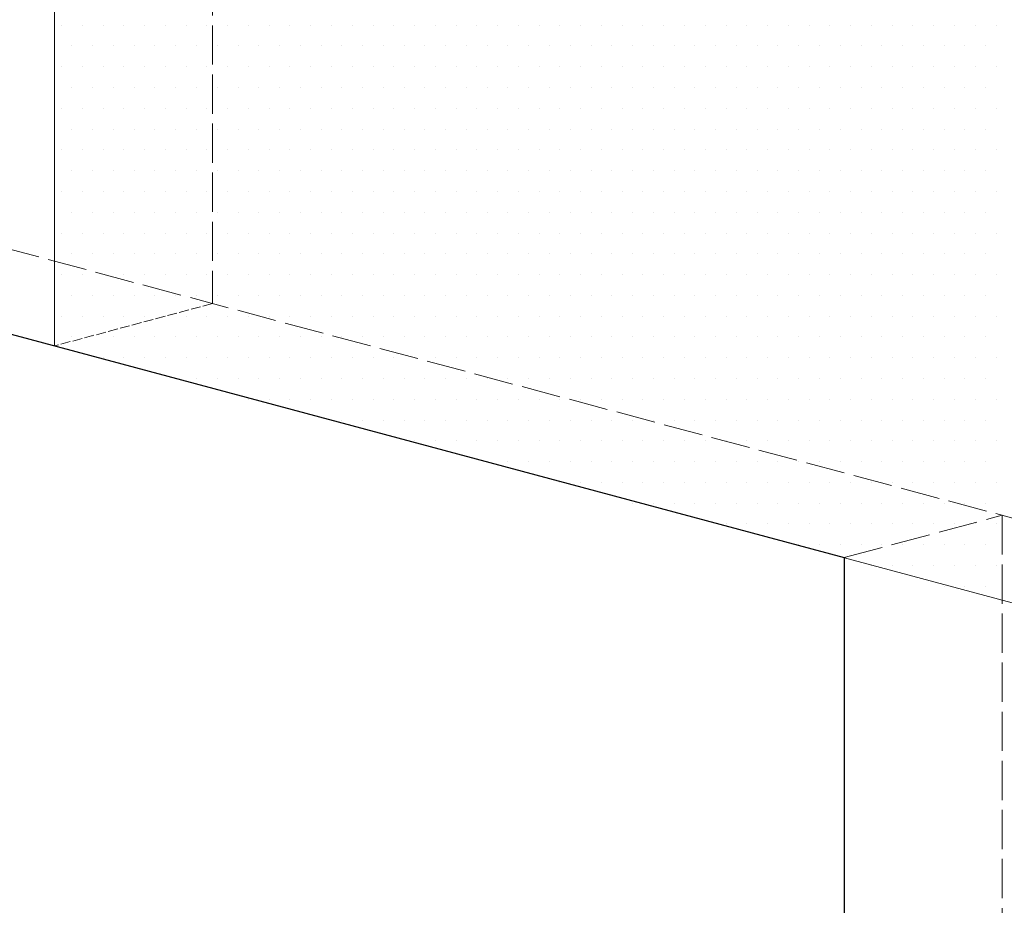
# Model space of a CAD drawing. Header units: millimetres. Extents: x 0 to 152651, y 46550 to 81081.
# Tile 82 of 109: x 146922 to 147223, y 73868 to 74139. Entities that reach past the tile are written whole.
import ezdxf

# ---------------------------------------------------------------- set-up
doc = ezdxf.new("R2010")
doc.units = ezdxf.units.MM
doc.linetypes.add('ACAD_ISO02W100', pattern=[15, 12, -3])
doc.layers.add('linia', color=100, linetype='Continuous', lineweight=25)
doc.layers.add('przerywa', color=100, linetype='ACAD_ISO02W100', lineweight=5)

msp = doc.modelspace()

# ---------------------------------------------------------------- linework, layer by layer
at = {"layer": 'linia', "lineweight": 20}
for p, q in [((146933.024, 74289.187), (146933.024, 74039.187)), ((146935.163, 74137.178), (146935.163, 74137.178)), ((146941.513, 74137.178), (146941.513, 74137.178)), ((146947.863, 74137.178), (146947.863, 74137.178)), ((146954.213, 74137.178), (146954.213, 74137.178)), ((146960.563, 74137.178), (146960.563, 74137.178)), ((146966.913, 74137.178), (146966.913, 74137.178)), ((146973.263, 74137.178), (146973.263, 74137.178)), ((146979.613, 74137.178), (146979.613, 74137.178)), ((146985.963, 74137.178), (146985.963, 74137.178)), ((146992.313, 74137.178), (146992.313, 74137.178)), ((146998.663, 74137.178), (146998.663, 74137.178)), ((147005.013, 74137.178), (147005.013, 74137.178)), ((147011.363, 74137.178), (147011.363, 74137.178)), ((147017.713, 74137.178), (147017.713, 74137.178)), ((147024.063, 74137.178), (147024.063, 74137.178)), ((147030.413, 74137.178), (147030.413, 74137.178)), ((147036.763, 74137.178), (147036.763, 74137.178)), ((147043.113, 74137.178), (147043.113, 74137.178)), ((147049.463, 74137.178), (147049.463, 74137.178)), ((147055.813, 74137.178), (147055.813, 74137.178)), ((147062.163, 74137.178), (147062.163, 74137.178)), ((147068.513, 74137.178), (147068.513, 74137.178)), ((147074.863, 74137.178), (147074.863, 74137.178)), ((147081.213, 74137.178), (147081.213, 74137.178)), ((147087.563, 74137.178), (147087.563, 74137.178)), ((147093.913, 74137.178), (147093.913, 74137.178)), ((147100.263, 74137.178), (147100.263, 74137.178)), ((147106.613, 74137.178), (147106.613, 74137.178)), ((147112.963, 74137.178), (147112.963, 74137.178)), ((147119.313, 74137.178), (147119.313, 74137.178)), ((147125.663, 74137.178), (147125.663, 74137.178)), ((147132.013, 74137.178), (147132.013, 74137.178)), ((147138.363, 74137.178), (147138.363, 74137.178)), ((147144.713, 74137.178), (147144.713, 74137.178)), ((147151.063, 74137.178), (147151.063, 74137.178)), ((147157.413, 74137.178), (147157.413, 74137.178)), ((147163.763, 74137.178), (147163.763, 74137.178)), ((147170.113, 74137.178), (147170.113, 74137.178)), ((147176.463, 74137.178), (147176.463, 74137.178)), ((147182.813, 74137.178), (147182.813, 74137.178)), ((147189.163, 74137.178), (147189.163, 74137.178)), ((147195.513, 74137.178), (147195.513, 74137.178)), ((147201.863, 74137.178), (147201.863, 74137.178)), ((147208.213, 74137.178), (147208.213, 74137.178)), ((147214.563, 74137.178), (147214.563, 74137.178)), ((147220.913, 74137.178), (147220.913, 74137.178)), ((146938.338, 74130.828), (146938.338, 74130.828)), ((146944.688, 74130.828), (146944.688, 74130.828)), ((146951.038, 74130.828), (146951.038, 74130.828)), ((146957.388, 74130.828), (146957.388, 74130.828)), ((146963.738, 74130.828), (146963.738, 74130.828)), ((146970.088, 74130.828), (146970.088, 74130.828)), ((146976.438, 74130.828), (146976.438, 74130.828)), ((146982.788, 74130.828), (146982.788, 74130.828)), ((146989.138, 74130.828), (146989.138, 74130.828)), ((146995.488, 74130.828), (146995.488, 74130.828)), ((147001.838, 74130.828), (147001.838, 74130.828)), ((147008.188, 74130.828), (147008.188, 74130.828)), ((147014.538, 74130.828), (147014.538, 74130.828)), ((147020.888, 74130.828), (147020.888, 74130.828)), ((147027.238, 74130.828), (147027.238, 74130.828)), ((147033.588, 74130.828), (147033.588, 74130.828)), ((147039.938, 74130.828), (147039.938, 74130.828)), ((147046.288, 74130.828), (147046.288, 74130.828)), ((147052.638, 74130.828), (147052.638, 74130.828)), ((147058.988, 74130.828), (147058.988, 74130.828)), ((147065.338, 74130.828), (147065.338, 74130.828)), ((147071.688, 74130.828), (147071.688, 74130.828)), ((147078.038, 74130.828), (147078.038, 74130.828)), ((147084.388, 74130.828), (147084.388, 74130.828)), ((147090.738, 74130.828), (147090.738, 74130.828)), ((147097.088, 74130.828), (147097.088, 74130.828)), ((147103.438, 74130.828), (147103.438, 74130.828)), ((147109.788, 74130.828), (147109.788, 74130.828)), ((147116.138, 74130.828), (147116.138, 74130.828)), ((147122.488, 74130.828), (147122.488, 74130.828)), ((147128.838, 74130.828), (147128.838, 74130.828)), ((147135.188, 74130.828), (147135.188, 74130.828)), ((147141.538, 74130.828), (147141.538, 74130.828)), ((147147.888, 74130.828), (147147.888, 74130.828)), ((147154.238, 74130.828), (147154.238, 74130.828)), ((147160.588, 74130.828), (147160.588, 74130.828)), ((147166.938, 74130.828), (147166.938, 74130.828)), ((147173.288, 74130.828), (147173.288, 74130.828)), ((147179.638, 74130.828), (147179.638, 74130.828)), ((147185.988, 74130.828), (147185.988, 74130.828)), ((147192.338, 74130.828), (147192.338, 74130.828)), ((147198.688, 74130.828), (147198.688, 74130.828)), ((147205.038, 74130.828), (147205.038, 74130.828)), ((147211.388, 74130.828), (147211.388, 74130.828)), ((147217.738, 74130.828), (147217.738, 74130.828)), ((146935.163, 74124.478), (146935.163, 74124.478)), ((146941.513, 74124.478), (146941.513, 74124.478)), ((146947.863, 74124.478), (146947.863, 74124.478)), ((146954.213, 74124.478), (146954.213, 74124.478)), ((146960.563, 74124.478), (146960.563, 74124.478)), ((146966.913, 74124.478), (146966.913, 74124.478)), ((146973.263, 74124.478), (146973.263, 74124.478)), ((146979.613, 74124.478), (146979.613, 74124.478)), ((146985.963, 74124.478), (146985.963, 74124.478)), ((146992.313, 74124.478), (146992.313, 74124.478)), ((146998.663, 74124.478), (146998.663, 74124.478)), ((147005.013, 74124.478), (147005.013, 74124.478)), ((147011.363, 74124.478), (147011.363, 74124.478)), ((147017.713, 74124.478), (147017.713, 74124.478)), ((147024.063, 74124.478), (147024.063, 74124.478)), ((147030.413, 74124.478), (147030.413, 74124.478)), ((147036.763, 74124.478), (147036.763, 74124.478)), ((147043.113, 74124.478), (147043.113, 74124.478)), ((147049.463, 74124.478), (147049.463, 74124.478)), ((147055.813, 74124.478), (147055.813, 74124.478)), ((147062.163, 74124.478), (147062.163, 74124.478)), ((147068.513, 74124.478), (147068.513, 74124.478)), ((147074.863, 74124.478), (147074.863, 74124.478)), ((147081.213, 74124.478), (147081.213, 74124.478)), ((147087.563, 74124.478), (147087.563, 74124.478)), ((147093.913, 74124.478), (147093.913, 74124.478)), ((147100.263, 74124.478), (147100.263, 74124.478)), ((147106.613, 74124.478), (147106.613, 74124.478)), ((147112.963, 74124.478), (147112.963, 74124.478)), ((147119.313, 74124.478), (147119.313, 74124.478)), ((147125.663, 74124.478), (147125.663, 74124.478)), ((147132.013, 74124.478), (147132.013, 74124.478)), ((147138.363, 74124.478), (147138.363, 74124.478)), ((147144.713, 74124.478), (147144.713, 74124.478)), ((147151.063, 74124.478), (147151.063, 74124.478)), ((147157.413, 74124.478), (147157.413, 74124.478)), ((147163.763, 74124.478), (147163.763, 74124.478)), ((147170.113, 74124.478), (147170.113, 74124.478)), ((147176.463, 74124.478), (147176.463, 74124.478)), ((147182.813, 74124.478), (147182.813, 74124.478)), ((147189.163, 74124.478), (147189.163, 74124.478)), ((147195.513, 74124.478), (147195.513, 74124.478)), ((147201.863, 74124.478), (147201.863, 74124.478)), ((147208.213, 74124.478), (147208.213, 74124.478)), ((147214.563, 74124.478), (147214.563, 74124.478)), ((147220.913, 74124.478), (147220.913, 74124.478)), ((146938.338, 74118.128), (146938.338, 74118.128)), ((146944.688, 74118.128), (146944.688, 74118.128)), ((146951.038, 74118.128), (146951.038, 74118.128)), ((146957.388, 74118.128), (146957.388, 74118.128)), ((146963.738, 74118.128), (146963.738, 74118.128)), ((146970.088, 74118.128), (146970.088, 74118.128)), ((146976.438, 74118.128), (146976.438, 74118.128)), ((146982.788, 74118.128), (146982.788, 74118.128)), ((146989.138, 74118.128), (146989.138, 74118.128)), ((146995.488, 74118.128), (146995.488, 74118.128)), ((147001.838, 74118.128), (147001.838, 74118.128)), ((147008.188, 74118.128), (147008.188, 74118.128)), ((147014.538, 74118.128), (147014.538, 74118.128)), ((147020.888, 74118.128), (147020.888, 74118.128)), ((147027.238, 74118.128), (147027.238, 74118.128)), ((147033.588, 74118.128), (147033.588, 74118.128)), ((147039.938, 74118.128), (147039.938, 74118.128)), ((147046.288, 74118.128), (147046.288, 74118.128)), ((147052.638, 74118.128), (147052.638, 74118.128)), ((147058.988, 74118.128), (147058.988, 74118.128)), ((147065.338, 74118.128), (147065.338, 74118.128)), ((147071.688, 74118.128), (147071.688, 74118.128)), ((147078.038, 74118.128), (147078.038, 74118.128)), ((147084.388, 74118.128), (147084.388, 74118.128)), ((147090.738, 74118.128), (147090.738, 74118.128)), ((147097.088, 74118.128), (147097.088, 74118.128)), ((147103.438, 74118.128), (147103.438, 74118.128)), ((147109.788, 74118.128), (147109.788, 74118.128)), ((147116.138, 74118.128), (147116.138, 74118.128)), ((147122.488, 74118.128), (147122.488, 74118.128)), ((147128.838, 74118.128), (147128.838, 74118.128)), ((147135.188, 74118.128), (147135.188, 74118.128)), ((147141.538, 74118.128), (147141.538, 74118.128)), ((147147.888, 74118.128), (147147.888, 74118.128)), ((147154.238, 74118.128), (147154.238, 74118.128)), ((147160.588, 74118.128), (147160.588, 74118.128)), ((147166.938, 74118.128), (147166.938, 74118.128)), ((147173.288, 74118.128), (147173.288, 74118.128)), ((147179.638, 74118.128), (147179.638, 74118.128)), ((147185.988, 74118.128), (147185.988, 74118.128)), ((147192.338, 74118.128), (147192.338, 74118.128)), ((147198.688, 74118.128), (147198.688, 74118.128)), ((147205.038, 74118.128), (147205.038, 74118.128)), ((147211.388, 74118.128), (147211.388, 74118.128)), ((147217.738, 74118.128), (147217.738, 74118.128)), ((146935.163, 74111.778), (146935.163, 74111.778)), ((146941.513, 74111.778), (146941.513, 74111.778)), ((146947.863, 74111.778), (146947.863, 74111.778)), ((146954.213, 74111.778), (146954.213, 74111.778)), ((146960.563, 74111.778), (146960.563, 74111.778)), ((146966.913, 74111.778), (146966.913, 74111.778)), ((146973.263, 74111.778), (146973.263, 74111.778)), ((146979.613, 74111.778), (146979.613, 74111.778)), ((146985.963, 74111.778), (146985.963, 74111.778)), ((146992.313, 74111.778), (146992.313, 74111.778)), ((146998.663, 74111.778), (146998.663, 74111.778)), ((147005.013, 74111.778), (147005.013, 74111.778)), ((147011.363, 74111.778), (147011.363, 74111.778)), ((147017.713, 74111.778), (147017.713, 74111.778)), ((147024.063, 74111.778), (147024.063, 74111.778)), ((147030.413, 74111.778), (147030.413, 74111.778)), ((147036.763, 74111.778), (147036.763, 74111.778)), ((147043.113, 74111.778), (147043.113, 74111.778)), ((147049.463, 74111.778), (147049.463, 74111.778)), ((147055.813, 74111.778), (147055.813, 74111.778)), ((147062.163, 74111.778), (147062.163, 74111.778)), ((147068.513, 74111.778), (147068.513, 74111.778)), ((147074.863, 74111.778), (147074.863, 74111.778)), ((147081.213, 74111.778), (147081.213, 74111.778)), ((147087.563, 74111.778), (147087.563, 74111.778)), ((147093.913, 74111.778), (147093.913, 74111.778)), ((147100.263, 74111.778), (147100.263, 74111.778)), ((147106.613, 74111.778), (147106.613, 74111.778)), ((147112.963, 74111.778), (147112.963, 74111.778)), ((147119.313, 74111.778), (147119.313, 74111.778)), ((147125.663, 74111.778), (147125.663, 74111.778)), ((147132.013, 74111.778), (147132.013, 74111.778)), ((147138.363, 74111.778), (147138.363, 74111.778)), ((147144.713, 74111.778), (147144.713, 74111.778)), ((147151.063, 74111.778), (147151.063, 74111.778)), ((147157.413, 74111.778), (147157.413, 74111.778)), ((147163.763, 74111.778), (147163.763, 74111.778)), ((147170.113, 74111.778), (147170.113, 74111.778)), ((147176.463, 74111.778), (147176.463, 74111.778)), ((147182.813, 74111.778), (147182.813, 74111.778)), ((147189.163, 74111.778), (147189.163, 74111.778)), ((147195.513, 74111.778), (147195.513, 74111.778)), ((147201.863, 74111.778), (147201.863, 74111.778)), ((147208.213, 74111.778), (147208.213, 74111.778)), ((147214.563, 74111.778), (147214.563, 74111.778)), ((147220.913, 74111.778), (147220.913, 74111.778)), ((146938.338, 74105.428), (146938.338, 74105.428)), ((146944.688, 74105.428), (146944.688, 74105.428)), ((146951.038, 74105.428), (146951.038, 74105.428)), ((146957.388, 74105.428), (146957.388, 74105.428)), ((146963.738, 74105.428), (146963.738, 74105.428)), ((146970.088, 74105.428), (146970.088, 74105.428)), ((146976.438, 74105.428), (146976.438, 74105.428)), ((146982.788, 74105.428), (146982.788, 74105.428)), ((146989.138, 74105.428), (146989.138, 74105.428)), ((146995.488, 74105.428), (146995.488, 74105.428)), ((147001.838, 74105.428), (147001.838, 74105.428)), ((147008.188, 74105.428), (147008.188, 74105.428)), ((147014.538, 74105.428), (147014.538, 74105.428)), ((147020.888, 74105.428), (147020.888, 74105.428)), ((147027.238, 74105.428), (147027.238, 74105.428)), ((147033.588, 74105.428), (147033.588, 74105.428)), ((147039.938, 74105.428), (147039.938, 74105.428)), ((147046.288, 74105.428), (147046.288, 74105.428)), ((147052.638, 74105.428), (147052.638, 74105.428)), ((147058.988, 74105.428), (147058.988, 74105.428)), ((147065.338, 74105.428), (147065.338, 74105.428)), ((147071.688, 74105.428), (147071.688, 74105.428)), ((147078.038, 74105.428), (147078.038, 74105.428)), ((147084.388, 74105.428), (147084.388, 74105.428)), ((147090.738, 74105.428), (147090.738, 74105.428)), ((147097.088, 74105.428), (147097.088, 74105.428)), ((147103.438, 74105.428), (147103.438, 74105.428)), ((147109.788, 74105.428), (147109.788, 74105.428)), ((147116.138, 74105.428), (147116.138, 74105.428)), ((147122.488, 74105.428), (147122.488, 74105.428)), ((147128.838, 74105.428), (147128.838, 74105.428)), ((147135.188, 74105.428), (147135.188, 74105.428)), ((147141.538, 74105.428), (147141.538, 74105.428)), ((147147.888, 74105.428), (147147.888, 74105.428)), ((147154.238, 74105.428), (147154.238, 74105.428)), ((147160.588, 74105.428), (147160.588, 74105.428)), ((147166.938, 74105.428), (147166.938, 74105.428)), ((147173.288, 74105.428), (147173.288, 74105.428)), ((147179.638, 74105.428), (147179.638, 74105.428)), ((147185.988, 74105.428), (147185.988, 74105.428)), ((147192.338, 74105.428), (147192.338, 74105.428)), ((147198.688, 74105.428), (147198.688, 74105.428)), ((147205.038, 74105.428), (147205.038, 74105.428)), ((147211.388, 74105.428), (147211.388, 74105.428)), ((147217.738, 74105.428), (147217.738, 74105.428)), ((146935.163, 74099.078), (146935.163, 74099.078)), ((146941.513, 74099.078), (146941.513, 74099.078)), ((146947.863, 74099.078), (146947.863, 74099.078)), ((146954.213, 74099.078), (146954.213, 74099.078)), ((146960.563, 74099.078), (146960.563, 74099.078)), ((146966.913, 74099.078), (146966.913, 74099.078)), ((146973.263, 74099.078), (146973.263, 74099.078)), ((146979.613, 74099.078), (146979.613, 74099.078)), ((146985.963, 74099.078), (146985.963, 74099.078)), ((146992.313, 74099.078), (146992.313, 74099.078)), ((146998.663, 74099.078), (146998.663, 74099.078)), ((147005.013, 74099.078), (147005.013, 74099.078)), ((147011.363, 74099.078), (147011.363, 74099.078)), ((147017.713, 74099.078), (147017.713, 74099.078)), ((147024.063, 74099.078), (147024.063, 74099.078)), ((147030.413, 74099.078), (147030.413, 74099.078)), ((147036.763, 74099.078), (147036.763, 74099.078)), ((147043.113, 74099.078), (147043.113, 74099.078)), ((147049.463, 74099.078), (147049.463, 74099.078)), ((147055.813, 74099.078), (147055.813, 74099.078)), ((147062.163, 74099.078), (147062.163, 74099.078)), ((147068.513, 74099.078), (147068.513, 74099.078)), ((147074.863, 74099.078), (147074.863, 74099.078)), ((147081.213, 74099.078), (147081.213, 74099.078)), ((147087.563, 74099.078), (147087.563, 74099.078)), ((147093.913, 74099.078), (147093.913, 74099.078)), ((147100.263, 74099.078), (147100.263, 74099.078)), ((147106.613, 74099.078), (147106.613, 74099.078)), ((147112.963, 74099.078), (147112.963, 74099.078)), ((147119.313, 74099.078), (147119.313, 74099.078)), ((147125.663, 74099.078), (147125.663, 74099.078)), ((147132.013, 74099.078), (147132.013, 74099.078)), ((147138.363, 74099.078), (147138.363, 74099.078)), ((147144.713, 74099.078), (147144.713, 74099.078)), ((147151.063, 74099.078), (147151.063, 74099.078)), ((147157.413, 74099.078), (147157.413, 74099.078)), ((147163.763, 74099.078), (147163.763, 74099.078)), ((147170.113, 74099.078), (147170.113, 74099.078)), ((147176.463, 74099.078), (147176.463, 74099.078)), ((147182.813, 74099.078), (147182.813, 74099.078)), ((147189.163, 74099.078), (147189.163, 74099.078)), ((147195.513, 74099.078), (147195.513, 74099.078)), ((147201.863, 74099.078), (147201.863, 74099.078)), ((147208.213, 74099.078), (147208.213, 74099.078)), ((147214.563, 74099.078), (147214.563, 74099.078)), ((147220.913, 74099.078), (147220.913, 74099.078)), ((146938.338, 74092.728), (146938.338, 74092.728)), ((146944.688, 74092.728), (146944.688, 74092.728)), ((146951.038, 74092.728), (146951.038, 74092.728)), ((146957.388, 74092.728), (146957.388, 74092.728)), ((146963.738, 74092.728), (146963.738, 74092.728)), ((146970.088, 74092.728), (146970.088, 74092.728)), ((146976.438, 74092.728), (146976.438, 74092.728)), ((146982.788, 74092.728), (146982.788, 74092.728)), ((146989.138, 74092.728), (146989.138, 74092.728)), ((146995.488, 74092.728), (146995.488, 74092.728)), ((147001.838, 74092.728), (147001.838, 74092.728)), ((147008.188, 74092.728), (147008.188, 74092.728)), ((147014.538, 74092.728), (147014.538, 74092.728)), ((147020.888, 74092.728), (147020.888, 74092.728)), ((147027.238, 74092.728), (147027.238, 74092.728)), ((147033.588, 74092.728), (147033.588, 74092.728)), ((147039.938, 74092.728), (147039.938, 74092.728)), ((147046.288, 74092.728), (147046.288, 74092.728)), ((147052.638, 74092.728), (147052.638, 74092.728)), ((147058.988, 74092.728), (147058.988, 74092.728)), ((147065.338, 74092.728), (147065.338, 74092.728)), ((147071.688, 74092.728), (147071.688, 74092.728)), ((147078.038, 74092.728), (147078.038, 74092.728)), ((147084.388, 74092.728), (147084.388, 74092.728)), ((147090.738, 74092.728), (147090.738, 74092.728)), ((147097.088, 74092.728), (147097.088, 74092.728)), ((147103.438, 74092.728), (147103.438, 74092.728)), ((147109.788, 74092.728), (147109.788, 74092.728)), ((147116.138, 74092.728), (147116.138, 74092.728)), ((147122.488, 74092.728), (147122.488, 74092.728)), ((147128.838, 74092.728), (147128.838, 74092.728)), ((147135.188, 74092.728), (147135.188, 74092.728)), ((147141.538, 74092.728), (147141.538, 74092.728)), ((147147.888, 74092.728), (147147.888, 74092.728)), ((147154.238, 74092.728), (147154.238, 74092.728)), ((147160.588, 74092.728), (147160.588, 74092.728)), ((147166.938, 74092.728), (147166.938, 74092.728)), ((147173.288, 74092.728), (147173.288, 74092.728)), ((147179.638, 74092.728), (147179.638, 74092.728)), ((147185.988, 74092.728), (147185.988, 74092.728)), ((147192.338, 74092.728), (147192.338, 74092.728)), ((147198.688, 74092.728), (147198.688, 74092.728)), ((147205.038, 74092.728), (147205.038, 74092.728)), ((147211.388, 74092.728), (147211.388, 74092.728)), ((147217.738, 74092.728), (147217.738, 74092.728)), ((146935.163, 74086.378), (146935.163, 74086.378)), ((146941.513, 74086.378), (146941.513, 74086.378)), ((146947.863, 74086.378), (146947.863, 74086.378)), ((146954.213, 74086.378), (146954.213, 74086.378)), ((146960.563, 74086.378), (146960.563, 74086.378)), ((146966.913, 74086.378), (146966.913, 74086.378)), ((146973.263, 74086.378), (146973.263, 74086.378)), ((146979.613, 74086.378), (146979.613, 74086.378)), ((146985.963, 74086.378), (146985.963, 74086.378)), ((146992.313, 74086.378), (146992.313, 74086.378)), ((146998.663, 74086.378), (146998.663, 74086.378)), ((147005.013, 74086.378), (147005.013, 74086.378)), ((147011.363, 74086.378), (147011.363, 74086.378)), ((147017.713, 74086.378), (147017.713, 74086.378)), ((147024.063, 74086.378), (147024.063, 74086.378)), ((147030.413, 74086.378), (147030.413, 74086.378)), ((147036.763, 74086.378), (147036.763, 74086.378)), ((147043.113, 74086.378), (147043.113, 74086.378)), ((147049.463, 74086.378), (147049.463, 74086.378)), ((147055.813, 74086.378), (147055.813, 74086.378)), ((147062.163, 74086.378), (147062.163, 74086.378)), ((147068.513, 74086.378), (147068.513, 74086.378)), ((147074.863, 74086.378), (147074.863, 74086.378)), ((147081.213, 74086.378), (147081.213, 74086.378)), ((147087.563, 74086.378), (147087.563, 74086.378)), ((147093.913, 74086.378), (147093.913, 74086.378)), ((147100.263, 74086.378), (147100.263, 74086.378)), ((147106.613, 74086.378), (147106.613, 74086.378)), ((147112.963, 74086.378), (147112.963, 74086.378)), ((147119.313, 74086.378), (147119.313, 74086.378)), ((147125.663, 74086.378), (147125.663, 74086.378)), ((147132.013, 74086.378), (147132.013, 74086.378)), ((147138.363, 74086.378), (147138.363, 74086.378)), ((147144.713, 74086.378), (147144.713, 74086.378)), ((147151.063, 74086.378), (147151.063, 74086.378)), ((147157.413, 74086.378), (147157.413, 74086.378)), ((147163.763, 74086.378), (147163.763, 74086.378)), ((147170.113, 74086.378), (147170.113, 74086.378)), ((147176.463, 74086.378), (147176.463, 74086.378)), ((147182.813, 74086.378), (147182.813, 74086.378)), ((147189.163, 74086.378), (147189.163, 74086.378)), ((147195.513, 74086.378), (147195.513, 74086.378)), ((147201.863, 74086.378), (147201.863, 74086.378)), ((147208.213, 74086.378), (147208.213, 74086.378)), ((147214.563, 74086.378), (147214.563, 74086.378)), ((147220.913, 74086.378), (147220.913, 74086.378)), ((146938.338, 74080.028), (146938.338, 74080.028)), ((146944.688, 74080.028), (146944.688, 74080.028)), ((146951.038, 74080.028), (146951.038, 74080.028)), ((146957.388, 74080.028), (146957.388, 74080.028)), ((146963.738, 74080.028), (146963.738, 74080.028)), ((146970.088, 74080.028), (146970.088, 74080.028)), ((146976.438, 74080.028), (146976.438, 74080.028)), ((146982.788, 74080.028), (146982.788, 74080.028)), ((146989.138, 74080.028), (146989.138, 74080.028)), ((146995.488, 74080.028), (146995.488, 74080.028)), ((147001.838, 74080.028), (147001.838, 74080.028)), ((147008.188, 74080.028), (147008.188, 74080.028)), ((147014.538, 74080.028), (147014.538, 74080.028)), ((147020.888, 74080.028), (147020.888, 74080.028)), ((147027.238, 74080.028), (147027.238, 74080.028)), ((147033.588, 74080.028), (147033.588, 74080.028)), ((147039.938, 74080.028), (147039.938, 74080.028)), ((147046.288, 74080.028), (147046.288, 74080.028)), ((147052.638, 74080.028), (147052.638, 74080.028)), ((147058.988, 74080.028), (147058.988, 74080.028)), ((147065.338, 74080.028), (147065.338, 74080.028)), ((147071.688, 74080.028), (147071.688, 74080.028)), ((147078.038, 74080.028), (147078.038, 74080.028)), ((147084.388, 74080.028), (147084.388, 74080.028)), ((147090.738, 74080.028), (147090.738, 74080.028)), ((147097.088, 74080.028), (147097.088, 74080.028)), ((147103.438, 74080.028), (147103.438, 74080.028)), ((147109.788, 74080.028), (147109.788, 74080.028)), ((147116.138, 74080.028), (147116.138, 74080.028)), ((147122.488, 74080.028), (147122.488, 74080.028)), ((147128.838, 74080.028), (147128.838, 74080.028)), ((147135.188, 74080.028), (147135.188, 74080.028)), ((147141.538, 74080.028), (147141.538, 74080.028)), ((147147.888, 74080.028), (147147.888, 74080.028)), ((147154.238, 74080.028), (147154.238, 74080.028)), ((147160.588, 74080.028), (147160.588, 74080.028)), ((147166.938, 74080.028), (147166.938, 74080.028)), ((147173.288, 74080.028), (147173.288, 74080.028)), ((147179.638, 74080.028), (147179.638, 74080.028)), ((147185.988, 74080.028), (147185.988, 74080.028)), ((147192.338, 74080.028), (147192.338, 74080.028)), ((147198.688, 74080.028), (147198.688, 74080.028)), ((147205.038, 74080.028), (147205.038, 74080.028)), ((147211.388, 74080.028), (147211.388, 74080.028)), ((147217.738, 74080.028), (147217.738, 74080.028)), ((146935.163, 74073.678), (146935.163, 74073.678)), ((146941.513, 74073.678), (146941.513, 74073.678)), ((146947.863, 74073.678), (146947.863, 74073.678)), ((146954.213, 74073.678), (146954.213, 74073.678)), ((146960.563, 74073.678), (146960.563, 74073.678)), ((146966.913, 74073.678), (146966.913, 74073.678)), ((146973.263, 74073.678), (146973.263, 74073.678)), ((146979.613, 74073.678), (146979.613, 74073.678)), ((146985.963, 74073.678), (146985.963, 74073.678)), ((146992.313, 74073.678), (146992.313, 74073.678)), ((146998.663, 74073.678), (146998.663, 74073.678)), ((147005.013, 74073.678), (147005.013, 74073.678)), ((147011.363, 74073.678), (147011.363, 74073.678)), ((147017.713, 74073.678), (147017.713, 74073.678)), ((147024.063, 74073.678), (147024.063, 74073.678)), ((147030.413, 74073.678), (147030.413, 74073.678)), ((147036.763, 74073.678), (147036.763, 74073.678)), ((147043.113, 74073.678), (147043.113, 74073.678)), ((147049.463, 74073.678), (147049.463, 74073.678)), ((147055.813, 74073.678), (147055.813, 74073.678)), ((147062.163, 74073.678), (147062.163, 74073.678)), ((147068.513, 74073.678), (147068.513, 74073.678)), ((147074.863, 74073.678), (147074.863, 74073.678)), ((147081.213, 74073.678), (147081.213, 74073.678)), ((147087.563, 74073.678), (147087.563, 74073.678)), ((147093.913, 74073.678), (147093.913, 74073.678)), ((147100.263, 74073.678), (147100.263, 74073.678)), ((147106.613, 74073.678), (147106.613, 74073.678)), ((147112.963, 74073.678), (147112.963, 74073.678)), ((147119.313, 74073.678), (147119.313, 74073.678)), ((147125.663, 74073.678), (147125.663, 74073.678)), ((147132.013, 74073.678), (147132.013, 74073.678)), ((147138.363, 74073.678), (147138.363, 74073.678)), ((147144.713, 74073.678), (147144.713, 74073.678)), ((147151.063, 74073.678), (147151.063, 74073.678)), ((147157.413, 74073.678), (147157.413, 74073.678)), ((147163.763, 74073.678), (147163.763, 74073.678)), ((147170.113, 74073.678), (147170.113, 74073.678)), ((147176.463, 74073.678), (147176.463, 74073.678)), ((147182.813, 74073.678), (147182.813, 74073.678)), ((147189.163, 74073.678), (147189.163, 74073.678)), ((147195.513, 74073.678), (147195.513, 74073.678)), ((147201.863, 74073.678), (147201.863, 74073.678)), ((147208.213, 74073.678), (147208.213, 74073.678)), ((147214.563, 74073.678), (147214.563, 74073.678)), ((147220.913, 74073.678), (147220.913, 74073.678)), ((146938.338, 74067.328), (146938.338, 74067.328)), ((146944.688, 74067.328), (146944.688, 74067.328)), ((146951.038, 74067.328), (146951.038, 74067.328)), ((146957.388, 74067.328), (146957.388, 74067.328)), ((146963.738, 74067.328), (146963.738, 74067.328)), ((146970.088, 74067.328), (146970.088, 74067.328)), ((146976.438, 74067.328), (146976.438, 74067.328)), ((146982.788, 74067.328), (146982.788, 74067.328)), ((146989.138, 74067.328), (146989.138, 74067.328)), ((146995.488, 74067.328), (146995.488, 74067.328)), ((147001.838, 74067.328), (147001.838, 74067.328)), ((147008.188, 74067.328), (147008.188, 74067.328)), ((147014.538, 74067.328), (147014.538, 74067.328)), ((147020.888, 74067.328), (147020.888, 74067.328)), ((147027.238, 74067.328), (147027.238, 74067.328)), ((147033.588, 74067.328), (147033.588, 74067.328)), ((147039.938, 74067.328), (147039.938, 74067.328)), ((147046.288, 74067.328), (147046.288, 74067.328)), ((147052.638, 74067.328), (147052.638, 74067.328)), ((147058.988, 74067.328), (147058.988, 74067.328)), ((147065.338, 74067.328), (147065.338, 74067.328)), ((147071.688, 74067.328), (147071.688, 74067.328)), ((147078.038, 74067.328), (147078.038, 74067.328)), ((147084.388, 74067.328), (147084.388, 74067.328)), ((147090.738, 74067.328), (147090.738, 74067.328)), ((147097.088, 74067.328), (147097.088, 74067.328)), ((147103.438, 74067.328), (147103.438, 74067.328)), ((147109.788, 74067.328), (147109.788, 74067.328)), ((147116.138, 74067.328), (147116.138, 74067.328)), ((147122.488, 74067.328), (147122.488, 74067.328)), ((147128.838, 74067.328), (147128.838, 74067.328)), ((147135.188, 74067.328), (147135.188, 74067.328)), ((147141.538, 74067.328), (147141.538, 74067.328)), ((147147.888, 74067.328), (147147.888, 74067.328)), ((147154.238, 74067.328), (147154.238, 74067.328)), ((147160.588, 74067.328), (147160.588, 74067.328)), ((147166.938, 74067.328), (147166.938, 74067.328)), ((147173.288, 74067.328), (147173.288, 74067.328)), ((147179.638, 74067.328), (147179.638, 74067.328)), ((147185.988, 74067.328), (147185.988, 74067.328)), ((147192.338, 74067.328), (147192.338, 74067.328)), ((147198.688, 74067.328), (147198.688, 74067.328)), ((147205.038, 74067.328), (147205.038, 74067.328)), ((147211.388, 74067.328), (147211.388, 74067.328)), ((147217.738, 74067.328), (147217.738, 74067.328)), ((146935.163, 74060.978), (146935.163, 74060.978)), ((146941.513, 74060.978), (146941.513, 74060.978)), ((146947.863, 74060.978), (146947.863, 74060.978)), ((146954.213, 74060.978), (146954.213, 74060.978)), ((146960.563, 74060.978), (146960.563, 74060.978)), ((146966.913, 74060.978), (146966.913, 74060.978)), ((146973.263, 74060.978), (146973.263, 74060.978)), ((146979.613, 74060.978), (146979.613, 74060.978)), ((146985.963, 74060.978), (146985.963, 74060.978)), ((146992.313, 74060.978), (146992.313, 74060.978)), ((146998.663, 74060.978), (146998.663, 74060.978)), ((147005.013, 74060.978), (147005.013, 74060.978)), ((147011.363, 74060.978), (147011.363, 74060.978)), ((147017.713, 74060.978), (147017.713, 74060.978)), ((147024.063, 74060.978), (147024.063, 74060.978)), ((147030.413, 74060.978), (147030.413, 74060.978)), ((147036.763, 74060.978), (147036.763, 74060.978)), ((147043.113, 74060.978), (147043.113, 74060.978)), ((147049.463, 74060.978), (147049.463, 74060.978)), ((147055.813, 74060.978), (147055.813, 74060.978)), ((147062.163, 74060.978), (147062.163, 74060.978)), ((147068.513, 74060.978), (147068.513, 74060.978)), ((147074.863, 74060.978), (147074.863, 74060.978)), ((147081.213, 74060.978), (147081.213, 74060.978)), ((147087.563, 74060.978), (147087.563, 74060.978)), ((147093.913, 74060.978), (147093.913, 74060.978)), ((147100.263, 74060.978), (147100.263, 74060.978)), ((147106.613, 74060.978), (147106.613, 74060.978)), ((147112.963, 74060.978), (147112.963, 74060.978)), ((147119.313, 74060.978), (147119.313, 74060.978)), ((147125.663, 74060.978), (147125.663, 74060.978)), ((147132.013, 74060.978), (147132.013, 74060.978)), ((147138.363, 74060.978), (147138.363, 74060.978)), ((147144.713, 74060.978), (147144.713, 74060.978)), ((147151.063, 74060.978), (147151.063, 74060.978)), ((147157.413, 74060.978), (147157.413, 74060.978)), ((147163.763, 74060.978), (147163.763, 74060.978)), ((147170.113, 74060.978), (147170.113, 74060.978)), ((147176.463, 74060.978), (147176.463, 74060.978)), ((147182.813, 74060.978), (147182.813, 74060.978)), ((147189.163, 74060.978), (147189.163, 74060.978)), ((147195.513, 74060.978), (147195.513, 74060.978)), ((147201.863, 74060.978), (147201.863, 74060.978)), ((147208.213, 74060.978), (147208.213, 74060.978)), ((147214.563, 74060.978), (147214.563, 74060.978)), ((147220.913, 74060.978), (147220.913, 74060.978)), ((146938.338, 74054.628), (146938.338, 74054.628)), ((146944.688, 74054.628), (146944.688, 74054.628)), ((146951.038, 74054.628), (146951.038, 74054.628)), ((146957.388, 74054.628), (146957.388, 74054.628)), ((146963.738, 74054.628), (146963.738, 74054.628)), ((146970.088, 74054.628), (146970.088, 74054.628)), ((146976.438, 74054.628), (146976.438, 74054.628)), ((146982.788, 74054.628), (146982.788, 74054.628)), ((146989.138, 74054.628), (146989.138, 74054.628)), ((146995.488, 74054.628), (146995.488, 74054.628)), ((147001.838, 74054.628), (147001.838, 74054.628)), ((147008.188, 74054.628), (147008.188, 74054.628)), ((147014.538, 74054.628), (147014.538, 74054.628)), ((147020.888, 74054.628), (147020.888, 74054.628)), ((147027.238, 74054.628), (147027.238, 74054.628)), ((147033.588, 74054.628), (147033.588, 74054.628)), ((147039.938, 74054.628), (147039.938, 74054.628)), ((147046.288, 74054.628), (147046.288, 74054.628)), ((147052.638, 74054.628), (147052.638, 74054.628)), ((147058.988, 74054.628), (147058.988, 74054.628)), ((147065.338, 74054.628), (147065.338, 74054.628)), ((147071.688, 74054.628), (147071.688, 74054.628)), ((147078.038, 74054.628), (147078.038, 74054.628)), ((147084.388, 74054.628), (147084.388, 74054.628)), ((147090.738, 74054.628), (147090.738, 74054.628)), ((147097.088, 74054.628), (147097.088, 74054.628)), ((147103.438, 74054.628), (147103.438, 74054.628)), ((147109.788, 74054.628), (147109.788, 74054.628)), ((147116.138, 74054.628), (147116.138, 74054.628)), ((147122.488, 74054.628), (147122.488, 74054.628)), ((147128.838, 74054.628), (147128.838, 74054.628)), ((147135.188, 74054.628), (147135.188, 74054.628)), ((147141.538, 74054.628), (147141.538, 74054.628)), ((147147.888, 74054.628), (147147.888, 74054.628)), ((147154.238, 74054.628), (147154.238, 74054.628)), ((147160.588, 74054.628), (147160.588, 74054.628)), ((147166.938, 74054.628), (147166.938, 74054.628)), ((147173.288, 74054.628), (147173.288, 74054.628)), ((147179.638, 74054.628), (147179.638, 74054.628)), ((147185.988, 74054.628), (147185.988, 74054.628)), ((147192.338, 74054.628), (147192.338, 74054.628)), ((147198.688, 74054.628), (147198.688, 74054.628)), ((147205.038, 74054.628), (147205.038, 74054.628)), ((147211.388, 74054.628), (147211.388, 74054.628)), ((147217.738, 74054.628), (147217.738, 74054.628)), ((146935.163, 74048.278), (146935.163, 74048.278)), ((146941.513, 74048.278), (146941.513, 74048.278)), ((146947.863, 74048.278), (146947.863, 74048.278)), ((146954.213, 74048.278), (146954.213, 74048.278)), ((146960.563, 74048.278), (146960.563, 74048.278)), ((146966.913, 74048.278), (146966.913, 74048.278)), ((146973.263, 74048.278), (146973.263, 74048.278)), ((146979.613, 74048.278), (146979.613, 74048.278)), ((146985.963, 74048.278), (146985.963, 74048.278)), ((146992.313, 74048.278), (146992.313, 74048.278)), ((146998.663, 74048.278), (146998.663, 74048.278)), ((147005.013, 74048.278), (147005.013, 74048.278)), ((147011.363, 74048.278), (147011.363, 74048.278)), ((147017.713, 74048.278), (147017.713, 74048.278)), ((147024.063, 74048.278), (147024.063, 74048.278)), ((147030.413, 74048.278), (147030.413, 74048.278)), ((147036.763, 74048.278), (147036.763, 74048.278)), ((147043.113, 74048.278), (147043.113, 74048.278)), ((147049.463, 74048.278), (147049.463, 74048.278)), ((147055.813, 74048.278), (147055.813, 74048.278)), ((147062.163, 74048.278), (147062.163, 74048.278)), ((147068.513, 74048.278), (147068.513, 74048.278)), ((147074.863, 74048.278), (147074.863, 74048.278)), ((147081.213, 74048.278), (147081.213, 74048.278)), ((147087.563, 74048.278), (147087.563, 74048.278)), ((147093.913, 74048.278), (147093.913, 74048.278)), ((147100.263, 74048.278), (147100.263, 74048.278)), ((147106.613, 74048.278), (147106.613, 74048.278)), ((147112.963, 74048.278), (147112.963, 74048.278)), ((147119.313, 74048.278), (147119.313, 74048.278)), ((147125.663, 74048.278), (147125.663, 74048.278)), ((147132.013, 74048.278), (147132.013, 74048.278)), ((147138.363, 74048.278), (147138.363, 74048.278)), ((147144.713, 74048.278), (147144.713, 74048.278)), ((147151.063, 74048.278), (147151.063, 74048.278)), ((147157.413, 74048.278), (147157.413, 74048.278)), ((147163.763, 74048.278), (147163.763, 74048.278)), ((147170.113, 74048.278), (147170.113, 74048.278)), ((147176.463, 74048.278), (147176.463, 74048.278)), ((147182.813, 74048.278), (147182.813, 74048.278)), ((147189.163, 74048.278), (147189.163, 74048.278)), ((147195.513, 74048.278), (147195.513, 74048.278)), ((147201.863, 74048.278), (147201.863, 74048.278)), ((147208.213, 74048.278), (147208.213, 74048.278)), ((147214.563, 74048.278), (147214.563, 74048.278)), ((147220.913, 74048.278), (147220.913, 74048.278)), ((146938.338, 74041.928), (146938.338, 74041.928)), ((146944.688, 74041.928), (146944.688, 74041.928)), ((146951.038, 74041.928), (146951.038, 74041.928)), ((146957.388, 74041.928), (146957.388, 74041.928)), ((146963.738, 74041.928), (146963.738, 74041.928)), ((146970.088, 74041.928), (146970.088, 74041.928)), ((146976.438, 74041.928), (146976.438, 74041.928)), ((146982.788, 74041.928), (146982.788, 74041.928)), ((146989.138, 74041.928), (146989.138, 74041.928)), ((146995.488, 74041.928), (146995.488, 74041.928)), ((147001.838, 74041.928), (147001.838, 74041.928)), ((147008.188, 74041.928), (147008.188, 74041.928)), ((147014.538, 74041.928), (147014.538, 74041.928)), ((147020.888, 74041.928), (147020.888, 74041.928)), ((147027.238, 74041.928), (147027.238, 74041.928)), ((147033.588, 74041.928), (147033.588, 74041.928)), ((147039.938, 74041.928), (147039.938, 74041.928)), ((147046.288, 74041.928), (147046.288, 74041.928)), ((147052.638, 74041.928), (147052.638, 74041.928)), ((147058.988, 74041.928), (147058.988, 74041.928)), ((147065.338, 74041.928), (147065.338, 74041.928)), ((147071.688, 74041.928), (147071.688, 74041.928)), ((147078.038, 74041.928), (147078.038, 74041.928)), ((147084.388, 74041.928), (147084.388, 74041.928)), ((147090.738, 74041.928), (147090.738, 74041.928)), ((147097.088, 74041.928), (147097.088, 74041.928)), ((147103.438, 74041.928), (147103.438, 74041.928)), ((147109.788, 74041.928), (147109.788, 74041.928)), ((147116.138, 74041.928), (147116.138, 74041.928)), ((147122.488, 74041.928), (147122.488, 74041.928)), ((147128.838, 74041.928), (147128.838, 74041.928)), ((147135.188, 74041.928), (147135.188, 74041.928)), ((147141.538, 74041.928), (147141.538, 74041.928)), ((147147.888, 74041.928), (147147.888, 74041.928)), ((147154.238, 74041.928), (147154.238, 74041.928)), ((147160.588, 74041.928), (147160.588, 74041.928)), ((147166.938, 74041.928), (147166.938, 74041.928)), ((147173.288, 74041.928), (147173.288, 74041.928)), ((147179.638, 74041.928), (147179.638, 74041.928)), ((147185.988, 74041.928), (147185.988, 74041.928)), ((147192.338, 74041.928), (147192.338, 74041.928)), ((147198.688, 74041.928), (147198.688, 74041.928)), ((147205.038, 74041.928), (147205.038, 74041.928)), ((147211.388, 74041.928), (147211.388, 74041.928)), ((147217.738, 74041.928), (147217.738, 74041.928)), ((146933.024, 74039.187), (147415.986, 73909.777)), ((146947.863, 74035.578), (146947.863, 74035.578)), ((146954.213, 74035.578), (146954.213, 74035.578)), ((146960.563, 74035.578), (146960.563, 74035.578)), ((146966.913, 74035.578), (146966.913, 74035.578)), ((146973.263, 74035.578), (146973.263, 74035.578)), ((146979.613, 74035.578), (146979.613, 74035.578)), ((146985.963, 74035.578), (146985.963, 74035.578)), ((146992.313, 74035.578), (146992.313, 74035.578)), ((146998.663, 74035.578), (146998.663, 74035.578)), ((147005.013, 74035.578), (147005.013, 74035.578)), ((147011.363, 74035.578), (147011.363, 74035.578)), ((147017.713, 74035.578), (147017.713, 74035.578)), ((147024.063, 74035.578), (147024.063, 74035.578)), ((147030.413, 74035.578), (147030.413, 74035.578)), ((147036.763, 74035.578), (147036.763, 74035.578)), ((147043.113, 74035.578), (147043.113, 74035.578)), ((147049.463, 74035.578), (147049.463, 74035.578)), ((147055.813, 74035.578), (147055.813, 74035.578)), ((147062.163, 74035.578), (147062.163, 74035.578)), ((147068.513, 74035.578), (147068.513, 74035.578)), ((147074.863, 74035.578), (147074.863, 74035.578)), ((147081.213, 74035.578), (147081.213, 74035.578)), ((147087.563, 74035.578), (147087.563, 74035.578)), ((147093.913, 74035.578), (147093.913, 74035.578)), ((147100.263, 74035.578), (147100.263, 74035.578)), ((147106.613, 74035.578), (147106.613, 74035.578)), ((147112.963, 74035.578), (147112.963, 74035.578)), ((147119.313, 74035.578), (147119.313, 74035.578)), ((147125.663, 74035.578), (147125.663, 74035.578)), ((147132.013, 74035.578), (147132.013, 74035.578)), ((147138.363, 74035.578), (147138.363, 74035.578)), ((147144.713, 74035.578), (147144.713, 74035.578)), ((147151.063, 74035.578), (147151.063, 74035.578)), ((147157.413, 74035.578), (147157.413, 74035.578)), ((147163.763, 74035.578), (147163.763, 74035.578)), ((147170.113, 74035.578), (147170.113, 74035.578)), ((147176.463, 74035.578), (147176.463, 74035.578)), ((147182.813, 74035.578), (147182.813, 74035.578)), ((147189.163, 74035.578), (147189.163, 74035.578)), ((147195.513, 74035.578), (147195.513, 74035.578)), ((147201.863, 74035.578), (147201.863, 74035.578)), ((147208.213, 74035.578), (147208.213, 74035.578)), ((147214.563, 74035.578), (147214.563, 74035.578)), ((147220.913, 74035.578), (147220.913, 74035.578)), ((146970.088, 74029.228), (146970.088, 74029.228)), ((146976.438, 74029.228), (146976.438, 74029.228)), ((146982.788, 74029.228), (146982.788, 74029.228)), ((146989.138, 74029.228), (146989.138, 74029.228)), ((146995.488, 74029.228), (146995.488, 74029.228)), ((147001.838, 74029.228), (147001.838, 74029.228)), ((147008.188, 74029.228), (147008.188, 74029.228)), ((147014.538, 74029.228), (147014.538, 74029.228)), ((147020.888, 74029.228), (147020.888, 74029.228)), ((147027.238, 74029.228), (147027.238, 74029.228)), ((147033.588, 74029.228), (147033.588, 74029.228)), ((147039.938, 74029.228), (147039.938, 74029.228)), ((147046.288, 74029.228), (147046.288, 74029.228)), ((147052.638, 74029.228), (147052.638, 74029.228)), ((147058.988, 74029.228), (147058.988, 74029.228)), ((147065.338, 74029.228), (147065.338, 74029.228)), ((147071.688, 74029.228), (147071.688, 74029.228)), ((147078.038, 74029.228), (147078.038, 74029.228)), ((147084.388, 74029.228), (147084.388, 74029.228)), ((147090.738, 74029.228), (147090.738, 74029.228)), ((147097.088, 74029.228), (147097.088, 74029.228)), ((147103.438, 74029.228), (147103.438, 74029.228)), ((147109.788, 74029.228), (147109.788, 74029.228)), ((147116.138, 74029.228), (147116.138, 74029.228)), ((147122.488, 74029.228), (147122.488, 74029.228)), ((147128.838, 74029.228), (147128.838, 74029.228)), ((147135.188, 74029.228), (147135.188, 74029.228)), ((147141.538, 74029.228), (147141.538, 74029.228)), ((147147.888, 74029.228), (147147.888, 74029.228)), ((147154.238, 74029.228), (147154.238, 74029.228)), ((147160.588, 74029.228), (147160.588, 74029.228)), ((147166.938, 74029.228), (147166.938, 74029.228)), ((147173.288, 74029.228), (147173.288, 74029.228)), ((147179.638, 74029.228), (147179.638, 74029.228)), ((147185.988, 74029.228), (147185.988, 74029.228)), ((147192.338, 74029.228), (147192.338, 74029.228)), ((147198.688, 74029.228), (147198.688, 74029.228)), ((147205.038, 74029.228), (147205.038, 74029.228)), ((147211.388, 74029.228), (147211.388, 74029.228)), ((147217.738, 74029.228), (147217.738, 74029.228)), ((146992.313, 74022.878), (146992.313, 74022.878)), ((146998.663, 74022.878), (146998.663, 74022.878)), ((147005.013, 74022.878), (147005.013, 74022.878)), ((147011.363, 74022.878), (147011.363, 74022.878)), ((147017.713, 74022.878), (147017.713, 74022.878)), ((147024.063, 74022.878), (147024.063, 74022.878)), ((147030.413, 74022.878), (147030.413, 74022.878)), ((147036.763, 74022.878), (147036.763, 74022.878)), ((147043.113, 74022.878), (147043.113, 74022.878)), ((147049.463, 74022.878), (147049.463, 74022.878)), ((147055.813, 74022.878), (147055.813, 74022.878)), ((147062.163, 74022.878), (147062.163, 74022.878)), ((147068.513, 74022.878), (147068.513, 74022.878)), ((147074.863, 74022.878), (147074.863, 74022.878)), ((147081.213, 74022.878), (147081.213, 74022.878)), ((147087.563, 74022.878), (147087.563, 74022.878)), ((147093.913, 74022.878), (147093.913, 74022.878)), ((147100.263, 74022.878), (147100.263, 74022.878)), ((147106.613, 74022.878), (147106.613, 74022.878)), ((147112.963, 74022.878), (147112.963, 74022.878)), ((147119.313, 74022.878), (147119.313, 74022.878)), ((147125.663, 74022.878), (147125.663, 74022.878)), ((147132.013, 74022.878), (147132.013, 74022.878)), ((147138.363, 74022.878), (147138.363, 74022.878)), ((147144.713, 74022.878), (147144.713, 74022.878)), ((147151.063, 74022.878), (147151.063, 74022.878)), ((147157.413, 74022.878), (147157.413, 74022.878)), ((147163.763, 74022.878), (147163.763, 74022.878)), ((147170.113, 74022.878), (147170.113, 74022.878)), ((147176.463, 74022.878), (147176.463, 74022.878)), ((147182.813, 74022.878), (147182.813, 74022.878)), ((147189.163, 74022.878), (147189.163, 74022.878)), ((147195.513, 74022.878), (147195.513, 74022.878)), ((147201.863, 74022.878), (147201.863, 74022.878)), ((147208.213, 74022.878), (147208.213, 74022.878)), ((147214.563, 74022.878), (147214.563, 74022.878)), ((147220.913, 74022.878), (147220.913, 74022.878)), ((147020.888, 74016.528), (147020.888, 74016.528)), ((147027.238, 74016.528), (147027.238, 74016.528)), ((147033.588, 74016.528), (147033.588, 74016.528)), ((147039.938, 74016.528), (147039.938, 74016.528)), ((147046.288, 74016.528), (147046.288, 74016.528)), ((147052.638, 74016.528), (147052.638, 74016.528)), ((147058.988, 74016.528), (147058.988, 74016.528)), ((147065.338, 74016.528), (147065.338, 74016.528)), ((147071.688, 74016.528), (147071.688, 74016.528)), ((147078.038, 74016.528), (147078.038, 74016.528)), ((147084.388, 74016.528), (147084.388, 74016.528)), ((147090.738, 74016.528), (147090.738, 74016.528)), ((147097.088, 74016.528), (147097.088, 74016.528)), ((147103.438, 74016.528), (147103.438, 74016.528)), ((147109.788, 74016.528), (147109.788, 74016.528)), ((147116.138, 74016.528), (147116.138, 74016.528)), ((147122.488, 74016.528), (147122.488, 74016.528)), ((147128.838, 74016.528), (147128.838, 74016.528)), ((147135.188, 74016.528), (147135.188, 74016.528)), ((147141.538, 74016.528), (147141.538, 74016.528)), ((147147.888, 74016.528), (147147.888, 74016.528)), ((147154.238, 74016.528), (147154.238, 74016.528)), ((147160.588, 74016.528), (147160.588, 74016.528)), ((147166.938, 74016.528), (147166.938, 74016.528)), ((147173.288, 74016.528), (147173.288, 74016.528)), ((147179.638, 74016.528), (147179.638, 74016.528)), ((147185.988, 74016.528), (147185.988, 74016.528)), ((147192.338, 74016.528), (147192.338, 74016.528)), ((147198.688, 74016.528), (147198.688, 74016.528)), ((147205.038, 74016.528), (147205.038, 74016.528)), ((147211.388, 74016.528), (147211.388, 74016.528)), ((147217.738, 74016.528), (147217.738, 74016.528)), ((147043.113, 74010.178), (147043.113, 74010.178)), ((147049.463, 74010.178), (147049.463, 74010.178)), ((147055.813, 74010.178), (147055.813, 74010.178)), ((147062.163, 74010.178), (147062.163, 74010.178)), ((147068.513, 74010.178), (147068.513, 74010.178)), ((147074.863, 74010.178), (147074.863, 74010.178)), ((147081.213, 74010.178), (147081.213, 74010.178)), ((147087.563, 74010.178), (147087.563, 74010.178)), ((147093.913, 74010.178), (147093.913, 74010.178)), ((147100.263, 74010.178), (147100.263, 74010.178)), ((147106.613, 74010.178), (147106.613, 74010.178)), ((147112.963, 74010.178), (147112.963, 74010.178)), ((147119.313, 74010.178), (147119.313, 74010.178)), ((147125.663, 74010.178), (147125.663, 74010.178)), ((147132.013, 74010.178), (147132.013, 74010.178)), ((147138.363, 74010.178), (147138.363, 74010.178)), ((147144.713, 74010.178), (147144.713, 74010.178)), ((147151.063, 74010.178), (147151.063, 74010.178)), ((147157.413, 74010.178), (147157.413, 74010.178)), ((147163.763, 74010.178), (147163.763, 74010.178)), ((147170.113, 74010.178), (147170.113, 74010.178)), ((147176.463, 74010.178), (147176.463, 74010.178)), ((147182.813, 74010.178), (147182.813, 74010.178)), ((147189.163, 74010.178), (147189.163, 74010.178)), ((147195.513, 74010.178), (147195.513, 74010.178)), ((147201.863, 74010.178), (147201.863, 74010.178)), ((147208.213, 74010.178), (147208.213, 74010.178)), ((147214.563, 74010.178), (147214.563, 74010.178)), ((147220.913, 74010.178), (147220.913, 74010.178)), ((147065.338, 74003.828), (147065.338, 74003.828)), ((147071.688, 74003.828), (147071.688, 74003.828)), ((147078.038, 74003.828), (147078.038, 74003.828)), ((147084.388, 74003.828), (147084.388, 74003.828)), ((147090.738, 74003.828), (147090.738, 74003.828)), ((147097.088, 74003.828), (147097.088, 74003.828)), ((147103.438, 74003.828), (147103.438, 74003.828)), ((147109.788, 74003.828), (147109.788, 74003.828)), ((147116.138, 74003.828), (147116.138, 74003.828)), ((147122.488, 74003.828), (147122.488, 74003.828)), ((147128.838, 74003.828), (147128.838, 74003.828)), ((147135.188, 74003.828), (147135.188, 74003.828)), ((147141.538, 74003.828), (147141.538, 74003.828)), ((147147.888, 74003.828), (147147.888, 74003.828)), ((147154.238, 74003.828), (147154.238, 74003.828)), ((147160.588, 74003.828), (147160.588, 74003.828)), ((147166.938, 74003.828), (147166.938, 74003.828)), ((147173.288, 74003.828), (147173.288, 74003.828)), ((147179.638, 74003.828), (147179.638, 74003.828)), ((147185.988, 74003.828), (147185.988, 74003.828)), ((147192.338, 74003.828), (147192.338, 74003.828)), ((147198.688, 74003.828), (147198.688, 74003.828)), ((147205.038, 74003.828), (147205.038, 74003.828)), ((147211.388, 74003.828), (147211.388, 74003.828)), ((147217.738, 74003.828), (147217.738, 74003.828)), ((147087.563, 73997.478), (147087.563, 73997.478)), ((147093.913, 73997.478), (147093.913, 73997.478)), ((147100.263, 73997.478), (147100.263, 73997.478)), ((147106.613, 73997.478), (147106.613, 73997.478)), ((147112.963, 73997.478), (147112.963, 73997.478)), ((147119.313, 73997.478), (147119.313, 73997.478)), ((147125.663, 73997.478), (147125.663, 73997.478)), ((147132.013, 73997.478), (147132.013, 73997.478)), ((147138.363, 73997.478), (147138.363, 73997.478)), ((147144.713, 73997.478), (147144.713, 73997.478)), ((147151.063, 73997.478), (147151.063, 73997.478)), ((147157.413, 73997.478), (147157.413, 73997.478)), ((147163.763, 73997.478), (147163.763, 73997.478)), ((147170.113, 73997.478), (147170.113, 73997.478)), ((147176.463, 73997.478), (147176.463, 73997.478)), ((147182.813, 73997.478), (147182.813, 73997.478)), ((147189.163, 73997.478), (147189.163, 73997.478)), ((147195.513, 73997.478), (147195.513, 73997.478)), ((147201.863, 73997.478), (147201.863, 73997.478)), ((147208.213, 73997.478), (147208.213, 73997.478)), ((147214.563, 73997.478), (147214.563, 73997.478)), ((147220.913, 73997.478), (147220.913, 73997.478)), ((147109.788, 73991.128), (147109.788, 73991.128)), ((147116.138, 73991.128), (147116.138, 73991.128)), ((147122.488, 73991.128), (147122.488, 73991.128)), ((147128.838, 73991.128), (147128.838, 73991.128)), ((147135.188, 73991.128), (147135.188, 73991.128)), ((147141.538, 73991.128), (147141.538, 73991.128)), ((147147.888, 73991.128), (147147.888, 73991.128)), ((147154.238, 73991.128), (147154.238, 73991.128)), ((147160.588, 73991.128), (147160.588, 73991.128)), ((147166.938, 73991.128), (147166.938, 73991.128)), ((147173.288, 73991.128), (147173.288, 73991.128)), ((147179.638, 73991.128), (147179.638, 73991.128)), ((147185.988, 73991.128), (147185.988, 73991.128)), ((147192.338, 73991.128), (147192.338, 73991.128)), ((147198.688, 73991.128), (147198.688, 73991.128)), ((147205.038, 73991.128), (147205.038, 73991.128)), ((147211.388, 73991.128), (147211.388, 73991.128)), ((147217.738, 73991.128), (147217.738, 73991.128)), ((147138.363, 73984.778), (147138.363, 73984.778)), ((147144.713, 73984.778), (147144.713, 73984.778)), ((147151.063, 73984.778), (147151.063, 73984.778)), ((147157.413, 73984.778), (147157.413, 73984.778)), ((147163.763, 73984.778), (147163.763, 73984.778)), ((147170.113, 73984.778), (147170.113, 73984.778)), ((147176.463, 73984.778), (147176.463, 73984.778)), ((147182.813, 73984.778), (147182.813, 73984.778)), ((147189.163, 73984.778), (147189.163, 73984.778)), ((147195.513, 73984.778), (147195.513, 73984.778)), ((147201.863, 73984.778), (147201.863, 73984.778)), ((147208.213, 73984.778), (147208.213, 73984.778)), ((147214.563, 73984.778), (147214.563, 73984.778)), ((147220.913, 73984.778), (147220.913, 73984.778)), ((147160.588, 73978.428), (147160.588, 73978.428)), ((147166.938, 73978.428), (147166.938, 73978.428)), ((147173.288, 73978.428), (147173.288, 73978.428)), ((147179.638, 73978.428), (147179.638, 73978.428)), ((147185.988, 73978.428), (147185.988, 73978.428)), ((147192.338, 73978.428), (147192.338, 73978.428)), ((147198.688, 73978.428), (147198.688, 73978.428)), ((147205.038, 73978.428), (147205.038, 73978.428)), ((147211.388, 73978.428), (147211.388, 73978.428)), ((147217.738, 73978.428), (147217.738, 73978.428)), ((147182.813, 73972.078), (147182.813, 73972.078)), ((147189.163, 73972.078), (147189.163, 73972.078)), ((147195.513, 73972.078), (147195.513, 73972.078)), ((147201.863, 73972.078), (147201.863, 73972.078)), ((147208.213, 73972.078), (147208.213, 73972.078)), ((147214.563, 73972.078), (147214.563, 73972.078)), ((147220.913, 73972.078), (147220.913, 73972.078)), ((147205.038, 73965.728), (147205.038, 73965.728)), ((147211.388, 73965.728), (147211.388, 73965.728)), ((147217.738, 73965.728), (147217.738, 73965.728))]:
    msp.add_line(p, q, dxfattribs=at)
at = {"layer": 'linia'}
for p, q in [((146691.542, 74103.891), (147174.505, 73974.482)), ((147174.505, 73974.482), (147174.505, 73724.482))]:
    msp.add_line(p, q, dxfattribs=at)
at = {"layer": 'przerywa', "lineweight": 20}
msp.add_line((146981.32, 74302.127), (146981.32, 74052.127), dxfattribs=at)
at = {"layer": 'przerywa', "linetype": 'ACAD_ISO02W100', "lineweight": 20}
for p, q in [((147464.283, 73922.718), (146739.838, 74116.832)), ((147174.505, 73974.482), (147222.801, 73987.423))]:
    msp.add_line(p, q, dxfattribs=at)
at = {"layer": 'przerywa', "lineweight": 20, "ltscale": 0.25}
msp.add_line((146981.32, 74052.127), (146933.024, 74039.187), dxfattribs=at)
at = {"layer": 'przerywa', "linetype": 'ACAD_ISO02W100'}
msp.add_line((147222.801, 73987.423), (147222.801, 73737.423), dxfattribs=at)

doc.saveas('drawing.dxf')
